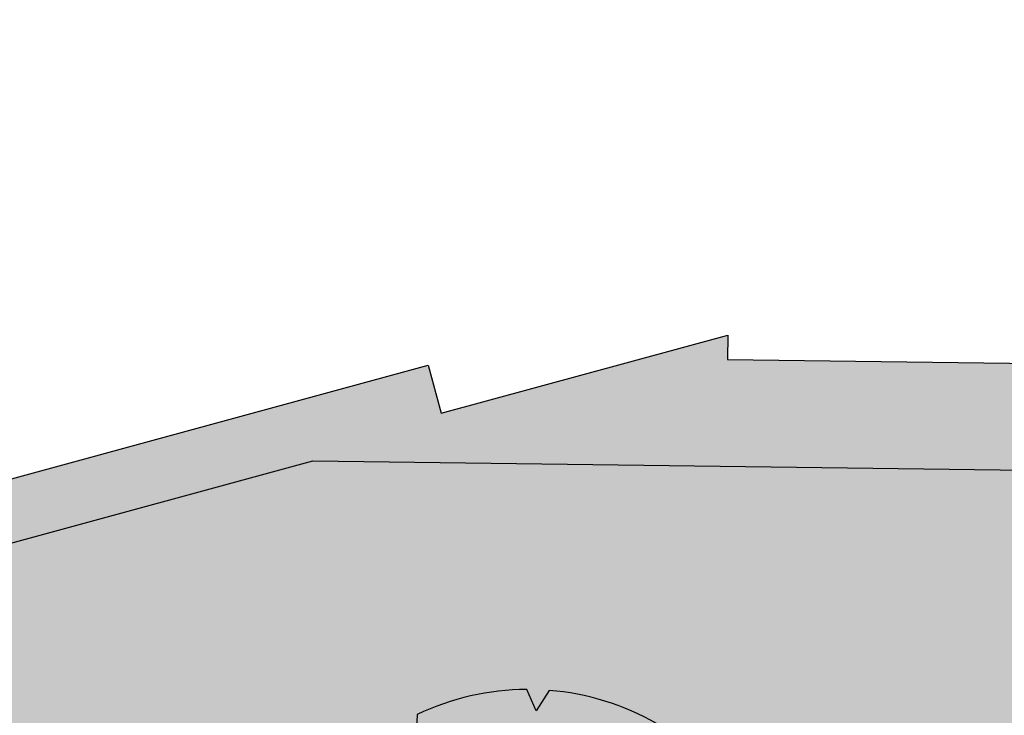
# Model space of a CAD drawing. Header units: metres. Extents: x 233585 to 233911, y 556986 to 557213.
# Tile 48 of 58: x 233763 to 233777, y 557149 to 557159. Entities that reach past the tile are written whole.
import ezdxf

# ---------------------------------------------------------------- set-up
doc = ezdxf.new("R2010")
doc.units = ezdxf.units.M
doc.layers.add('_D_Bomen1', color=7, linetype='Continuous', true_color=0x12f429)
for name, color, linetype in [('_D_Buildings', 4, 'Continuous'), ('_D_Design lines', 5, 'Continuous'), ('_D_Hatch_Brick', 7, 'Continuous')]:
    doc.layers.add(name, color=color, linetype=linetype)

# ---------------------------------------------------------------- blocks, each defined once
blk = doc.blocks.new('*U2')
at = {"color": 0, "linetype": 'ByBlock', "lineweight": -2}
for p, q in [((-15.88701763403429, 334.8393817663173), (-31.81668473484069, 363.6565495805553)), ((0, 365.0453646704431), (-15.88701763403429, 334.8393817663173)), ((153.6628042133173, 297.9213705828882), (154.2755328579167, 330.8428042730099)), ((-182.5226823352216, 316.1394462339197), (-181.1765775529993, 282.0361781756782)), ((182.5226823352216, 316.1394462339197), (153.6628042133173, 297.9213705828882)), ((-181.1765775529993, 282.0361781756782), (-209.3810167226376, 299.0288573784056)), ((282.0361781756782, 181.1765775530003), (299.0288573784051, 209.3810167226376)), ((-316.1375601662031, 182.5226823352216), (-297.9231958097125, 153.6628042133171)), ((316.1394462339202, 182.5226823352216), (282.0361781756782, 181.1765775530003)), ((-297.9231958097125, 153.6628042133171), (-330.8428042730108, 154.2755328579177)), ((334.8393817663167, 15.88701763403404), (363.6565495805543, 31.81577212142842)), ((365.0453646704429, 0), (334.8393817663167, 15.88701763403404)), ((-365.0453646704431, 0), (-334.8384691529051, -15.88701763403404)), ((-334.8384691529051, -15.88701763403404), (-363.6565495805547, -31.81668473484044)), ((316.1394462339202, -182.5226823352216), (297.921370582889, -153.6628042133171)), ((297.921370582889, -153.6628042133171), (330.8428042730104, -154.2755328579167)), ((-316.1375601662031, -182.5226823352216), (-282.0361781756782, -181.1765775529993)), ((-282.0361781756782, -181.1765775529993), (-299.0288573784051, -209.3810167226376)), ((182.5226823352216, -316.1375601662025), (181.1765775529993, -282.0361781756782)), ((181.1765775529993, -282.0361781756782), (209.3810167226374, -299.0288573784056)), ((-182.5226823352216, -316.1375601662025), (-153.6628042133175, -297.9231958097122)), ((-153.6628042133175, -297.9231958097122), (-154.275532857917, -330.842804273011)), ((0, -365.0453646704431), (15.88701763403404, -334.8384691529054)), ((15.88701763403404, -334.8384691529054), (31.81577212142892, -363.6565495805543))]:
    blk.add_line(p, q, dxfattribs=at)
blk.add_circle((0, 0), 7.605111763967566, dxfattribs=at)
for start, end in [(94.99999999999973, 119.9999999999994), (64.9999999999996, 90), (35.00000000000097, 60.00000000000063), (125.0000000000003, 150.0000000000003), (4.999999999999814, 30.00000199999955), (154.9999999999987, 180), (335.0000000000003, 359.9999389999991), (184.9999999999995, 209.9999999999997), (304.9999999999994, 330.0000000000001), (214.9999999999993, 239.9999999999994), (274.9999999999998, 300.0000000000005), (245.0000000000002, 270)]:
    blk.add_arc((0, 0), 365.0453646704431, start, end, dxfattribs=at)

msp = doc.modelspace()

# ---------------------------------------------------------------- hatches: boundary and pattern name
at = {"layer": '_D_Hatch_Brick', "true_color": 0xe7d8d3}
h = msp.add_hatch(dxfattribs=at)
h.set_pattern_fill('207_69_KEPERV', color=254, scale=0.001, angle=90, pattern_type=2)
h.set_pattern_definition([(115.3295719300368, (233765.3168556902, 557067.0365514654), (-0.09188635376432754, 0.03284658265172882), [0.276, -0.069, -0.069]), (205.3295719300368, (233765.3792221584, 557067.066071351), (-0.09188635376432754, 0.03284658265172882), [0.276, -0.138])])
edge = h.paths.add_edge_path()
edge.add_arc((233750.5876589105, 557134.6219098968), 7.824324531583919, 55.48769411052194, 70.22679385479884)
edge.add_arc((233751.7034792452, 557137.7257735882), 4.52598785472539, 70.22679386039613, 103.2725934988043)
edge.add_arc((233752.4828171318, 557134.4218841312), 7.920550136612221, 103.2725934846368, 115.4334862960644)
edge.add_arc((233750.9357277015, 557137.6751384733), 4.318169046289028, 115.4334862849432, 148.1515879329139)
edge.add_arc((233751.8346159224, 557137.1167521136), 5.376372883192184, 148.1515879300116, 161.2676115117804)
edge.add_line((233746.7430354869, 557138.8433655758), (233746.7207449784, 557138.8156272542))
edge.add_line((233746.7207449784, 557138.8156272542), (233739.9016362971, 557136.9641577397))
edge.add_line((233739.9016362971, 557136.9641577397), (233727.2549656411, 557136.5362841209))
edge.add_line((233727.2549656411, 557136.5362841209), (233726.2539999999, 557140.228))
edge.add_line((233726.2539999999, 557140.228), (233727.0968157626, 557140.4580185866))
edge.add_line((233727.0968157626, 557140.4580185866), (233723.0349999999, 557155.341))
edge.add_line((233723.0349999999, 557155.341), (233722.5911683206, 557155.195381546))
edge.add_line((233722.5911683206, 557155.195381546), (233718.8339999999, 557169.132))
edge.add_line((233718.8339999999, 557169.132), (233718.5008118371, 557169.0446886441))
edge.add_line((233718.5008118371, 557169.0446886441), (233714.8585403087, 557182.374784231))
edge.add_line((233714.8585403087, 557182.374784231), (233723.0668976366, 557184.5493524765))
edge.add_line((233723.0668976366, 557184.5493524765), (233729.6237009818, 557160.3814530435))
edge.add_line((233729.6237009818, 557160.3814530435), (233729.620943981, 557160.3788570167))
edge.add_line((233729.620943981, 557160.3788570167), (233733.4915518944, 557146.097002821))
edge.add_line((233733.4915518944, 557146.097002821), (233750.4672068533, 557150.7260207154))
edge.add_line((233750.4672068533, 557150.7260207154), (233750.6964635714, 557149.8852845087))
edge.add_line((233750.6964635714, 557149.8852845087), (233759.6929825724, 557152.3385063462))
edge.add_line((233759.6929825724, 557152.3385063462), (233759.9784244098, 557151.291726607))
edge.add_line((233759.9784244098, 557151.291726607), (233769.1437721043, 557153.791001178))
edge.add_line((233769.1437721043, 557153.791001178), (233769.3279320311, 557153.1156450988))
edge.add_line((233769.3279320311, 557153.1156450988), (233773.3587947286, 557154.2148036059))
edge.add_line((233773.3587947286, 557154.2148036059), (233773.3542869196, 557153.869116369))
edge.add_line((233773.3542869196, 557153.869116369), (233786.3331832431, 557153.6998672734))
edge.add_line((233786.3331832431, 557153.6998672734), (233779.4812962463, 557147.7105084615))
edge.add_line((233779.4812962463, 557147.7105084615), (233775.7398049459, 557146.6946488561))
edge.add_arc((233765.7035464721, 557143.1557112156), 10.64192481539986, 19.42342668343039, 22.52882979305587)
edge.add_arc((233773.7508292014, 557146.4937497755), 1.929791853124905, 22.5288297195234, 54.89367308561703)
edge.add_line((233774.8606439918, 557148.0724858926), (233774.8598908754, 557148.0732804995))
edge.add_line((233774.8598908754, 557148.0732804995), (233774.8594927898, 557148.073294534))
edge.add_arc((233773.7508292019, 557146.4937497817), 1.929791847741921, 54.93544192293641, 64.88275409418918)
edge.add_arc((233772.9708691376, 557144.8300171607), 3.767274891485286, 64.88275405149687, 104.4596390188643)
edge.add_arc((233775.5331511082, 557134.8935376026), 14.02880084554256, 104.4596390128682, 116.7911648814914)
edge.add_arc((233780.7267934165, 557124.6079326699), 25.55128275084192, 116.7911648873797, 123.5154188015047)
edge.add_arc((233776.8007339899, 557130.5360946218), 18.44093488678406, 123.5154188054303, 135.7958268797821)
edge.add_line((233763.5811685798, 557143.3934337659), (233755.0207899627, 557141.06918866))

# ---------------------------------------------------------------- linework, layer by layer
at = {"layer": '_D_Buildings'}
msp.add_lwpolyline([(233716.3708557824, 557209.2693238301), (233733.4915518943, 557146.0970028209), (233750.4672068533, 557150.7260207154), (233750.6964635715, 557149.8852845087), (233759.6929825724, 557152.3385063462), (233759.9784244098, 557151.291726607), (233769.1437721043, 557153.791001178), (233769.3279320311, 557153.1156450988), (233773.3587947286, 557154.2148036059), (233773.3542869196, 557153.869116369), (233786.3331832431, 557153.6998672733), (233786.3389974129, 557153.8509889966), (233801.8394217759, 557158.3916032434), (233786.7190994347, 557210.0082788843)], dxfattribs=at)
at = {"layer": '_D_Design lines'}
msp.add_lwpolyline([(233714.4436088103, 557210.7501745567), (233732.8680043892, 557142.9950059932), (233767.5233638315, 557152.4450260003), (233784.3476507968, 557152.2256317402), (233826.7917494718, 557164.6589867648), (233824.6876284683, 557172.3577342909), (233825.3517169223, 557184.7954780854), (233826.2276748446, 557189.2059113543), (233831.4540296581, 557210.0082788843)], dxfattribs=at)

# ---------------------------------------------------------------- block references
at = {"layer": '_D_Bomen1', "xscale": 0.009999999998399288, "yscale": 0.009999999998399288, "zscale": 0.009999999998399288, "rotation": 25.32957192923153}
msp.add_blockref('*U2', (233770.5510183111, 557145.5780067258), dxfattribs=at)

doc.saveas('drawing.dxf')
